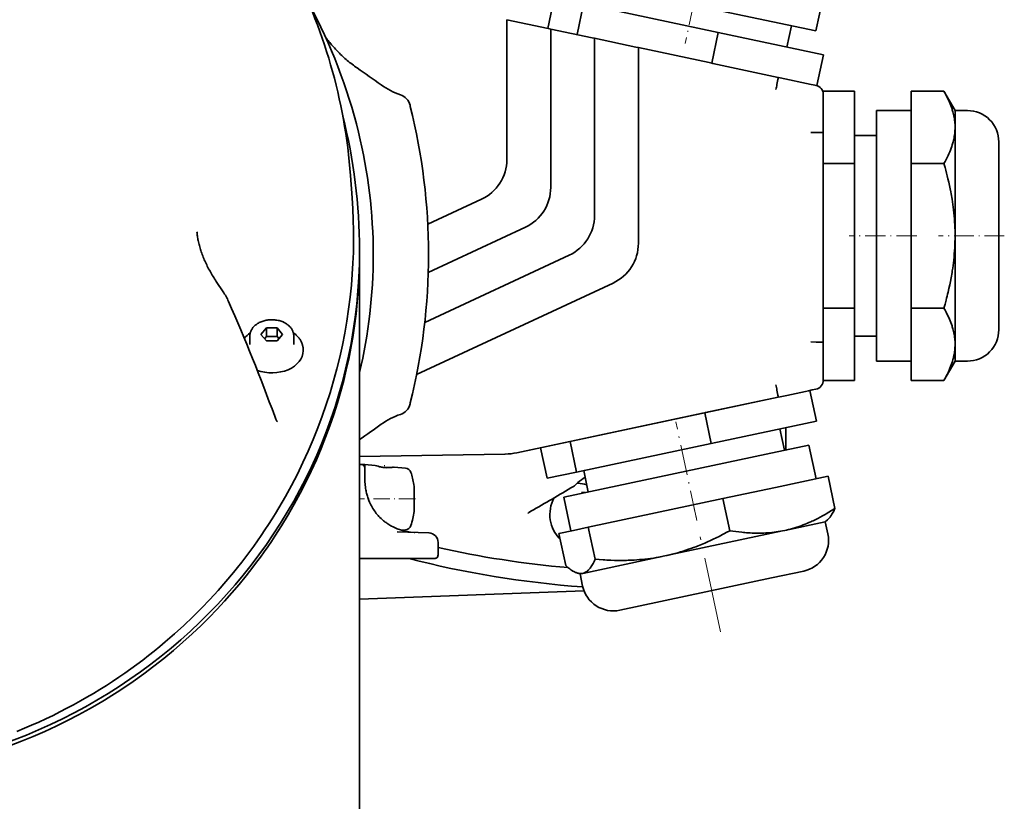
# Model space of a CAD drawing. Extents: x -672 to 7836, y -4841 to 1047.
# Tile 6 of 80: x 33 to 190, y -3675 to -3550. Entities that reach past the tile are written whole.
import ezdxf

# ---------------------------------------------------------------- set-up
doc = ezdxf.new("R2010")
doc.units = 0
doc.linetypes.add('DASHDOT', pattern=[18.5, 12, -3, 0.5, -3])

msp = doc.modelspace()

# ---------------------------------------------------------------- linework, layer by layer
at = {"color": 7, "linetype": 'DASHDOT', "lineweight": 13, "ltscale": 0.32199}
msp.add_line((141.633911, -3541.707764), (138.95607, -3554.305908), dxfattribs=at)
at = {"color": 7, "lineweight": 35}
for p, q in [((118.055809, -3546.994385), (117.016251, -3551.88501)), ((134.662674, -3546.946045), (159.8302, -3552.295654)), ((160.973709, -3546.915771), (159.8302, -3552.295654)), ((122.752396, -3547.992676), (121.712837, -3552.883301)), ((122.752396, -3547.992676), (144.236145, -3552.559082)), ((117.100479, -3551.903076), (110.5, -3550.5)), ((110.5, -3550.5), (110.500008, -3550.623535)), ((117.100479, -3551.903076), (110.5, -3550.5)), ((110.5, -3550.5), (110.500008, -3550.623535)), ((117.100479, -3551.903076), (110.5, -3550.5)), ((110.5, -3550.5), (110.500008, -3550.623535)), ((110.5, -3550.623535), (110.5, -3550.783203)), ((110.5, -3550.623535), (110.5, -3550.783203)), ((110.5, -3550.623535), (110.5, -3550.783203)), ((110.5, -3550.783203), (110.5, -3550.857666)), ((110.5, -3550.783203), (110.5, -3550.857666)), ((110.5, -3550.783203), (110.5, -3550.857666)), ((110.5, -3550.857666), (110.5, -3551.621826)), ((110.5, -3550.857666), (110.5, -3551.621826)), ((110.5, -3550.857666), (110.5, -3551.621826)), ((110.5, -3551.621826), (110.5, -3551.675781)), ((110.5, -3551.621826), (110.5, -3551.675781)), ((110.5, -3551.621826), (110.5, -3551.675781)), ((110.5, -3551.675781), (110.5, -3551.775635)), ((110.5, -3551.675781), (110.5, -3551.775635)), ((110.5, -3551.675781), (110.5, -3551.775635)), ((110.5, -3551.775635), (110.5, -3552.540283)), ((110.5, -3551.775635), (110.5, -3552.540283)), ((110.5, -3551.775635), (110.5, -3552.540283)), ((117.100479, -3551.903076), (117.5, -3551.987793)), ((117.100479, -3551.903076), (117.5, -3551.987793)), ((117.100479, -3551.903076), (117.5, -3551.987793)), ((117.500008, -3552.286865), (117.5, -3551.987793)), ((124.100479, -3553.390869), (117.5, -3551.987793)), ((117.500008, -3552.286865), (117.5, -3551.987793)), ((124.100479, -3553.390869), (117.5, -3551.987793)), ((117.500008, -3552.286865), (117.5, -3551.987793)), ((124.100479, -3553.390869), (117.5, -3551.987793)), ((155.917618, -3551.463867), (155.189926, -3554.887451)), ((110.5, -3552.540283), (110.5, -3572.820801)), ((110.5, -3552.540283), (110.5, -3572.820801)), ((110.5, -3552.540283), (110.5, -3572.820801)), ((117.499992, -3553.350342), (117.5, -3553.163574)), ((117.499992, -3553.350342), (117.5, -3553.163574)), ((117.499992, -3553.350342), (117.5, -3553.163574)), ((117.5, -3552.345703), (117.5, -3552.286865)), ((117.5, -3552.345703), (117.5, -3552.286865)), ((117.5, -3552.345703), (117.5, -3552.286865)), ((117.5, -3552.41748), (117.5, -3552.345703)), ((117.5, -3552.41748), (117.5, -3552.345703)), ((117.5, -3552.41748), (117.5, -3552.345703)), ((117.5, -3553.163574), (117.5, -3552.41748)), ((117.5, -3553.163574), (117.5, -3552.41748)), ((117.5, -3553.163574), (117.5, -3552.41748)), ((117.5, -3553.689453), (117.5, -3553.350342)), ((117.5, -3553.689453), (117.5, -3553.350342)), ((117.5, -3553.689453), (117.5, -3553.350342)), ((124.5, -3553.47583), (124.100479, -3553.390869)), ((124.5, -3553.47583), (124.100479, -3553.390869)), ((124.5, -3553.47583), (124.100479, -3553.390869)), ((124.5, -3553.47583), (124.5, -3553.774658)), ((131.100479, -3554.878662), (124.5, -3553.47583)), ((124.5, -3553.47583), (124.5, -3553.774658)), ((131.100479, -3554.878662), (124.5, -3553.47583)), ((124.5, -3553.47583), (124.5, -3553.774658)), ((131.100479, -3554.878662), (124.5, -3553.47583)), ((144.236145, -3552.559082), (143.196594, -3557.449951)), ((144.236145, -3552.559082), (161.023315, -3556.127441)), ((117.5, -3554.02832), (117.5, -3553.689453)), ((117.5, -3554.02832), (117.5, -3553.689453)), ((117.5, -3554.02832), (117.5, -3553.689453)), ((117.5, -3577.280273), (117.5, -3554.02832)), ((117.5, -3577.280273), (117.5, -3554.02832)), ((117.5, -3577.280273), (117.5, -3554.02832)), ((124.5, -3553.774658), (124.500008, -3553.833496)), ((124.5, -3553.774658), (124.500008, -3553.833496)), ((124.5, -3553.774658), (124.500008, -3553.833496)), ((124.5, -3553.833496), (124.5, -3553.905273)), ((124.5, -3553.833496), (124.5, -3553.905273)), ((124.5, -3553.833496), (124.5, -3553.905273)), ((124.5, -3553.905273), (124.5, -3554.651611)), ((124.5, -3553.905273), (124.5, -3554.651611)), ((124.5, -3553.905273), (124.5, -3554.651611)), ((124.5, -3554.651611), (124.5, -3554.838379)), ((124.5, -3554.651611), (124.5, -3554.838379)), ((124.5, -3554.651611), (124.5, -3554.838379)), ((124.5, -3554.838379), (124.5, -3555.177246)), ((124.5, -3554.838379), (124.5, -3555.177246)), ((124.5, -3554.838379), (124.5, -3555.177246)), ((124.5, -3555.177246), (124.5, -3555.516113)), ((124.5, -3555.177246), (124.5, -3555.516113)), ((124.5, -3555.177246), (124.5, -3555.516113)), ((131.5, -3554.963623), (131.100479, -3554.878662)), ((131.5, -3554.963623), (131.100479, -3554.878662)), ((131.5, -3554.963623), (131.100479, -3554.878662)), ((131.5, -3554.963623), (131.5, -3555.262695)), ((142.774963, -3557.360352), (131.5, -3554.963623)), ((131.5, -3554.963623), (131.5, -3555.262695)), ((142.774963, -3557.360352), (131.5, -3554.963623)), ((131.5, -3554.963623), (131.5, -3555.262695)), ((142.774963, -3557.360352), (131.5, -3554.963623)), ((124.5, -3555.516113), (124.5, -3581.739746)), ((124.5, -3555.516113), (124.5, -3581.739746)), ((124.5, -3555.516113), (124.5, -3581.739746)), ((131.5, -3555.262695), (131.5, -3555.321533)), ((131.5, -3555.262695), (131.5, -3555.321533)), ((131.5, -3555.262695), (131.5, -3555.321533)), ((131.5, -3555.321533), (131.5, -3555.393311)), ((131.5, -3555.321533), (131.5, -3555.393311)), ((131.5, -3555.321533), (131.5, -3555.393311)), ((131.5, -3555.393311), (131.5, -3556.139404)), ((131.5, -3555.393311), (131.5, -3556.139404)), ((131.5, -3555.393311), (131.5, -3556.139404)), ((131.5, -3556.139404), (131.5, -3556.326172)), ((131.5, -3556.139404), (131.5, -3556.326172)), ((131.5, -3556.139404), (131.5, -3556.326172)), ((131.5, -3556.326172), (131.5, -3556.665039)), ((131.5, -3556.326172), (131.5, -3556.665039)), ((131.5, -3556.326172), (131.5, -3556.665039)), ((131.5, -3556.665039), (131.5, -3557.00415)), ((131.5, -3556.665039), (131.5, -3557.00415)), ((131.5, -3556.665039), (131.5, -3557.00415)), ((161.023315, -3556.127441), (159.983749, -3561.018066)), ((131.5, -3557.00415), (131.5, -3586.199219)), ((131.5, -3557.00415), (131.5, -3586.199219)), ((131.5, -3557.00415), (131.5, -3586.199219)), ((142.774963, -3557.360352), (143.196594, -3557.449951)), ((143.196594, -3557.449951), (143.359833, -3557.484619)), ((153.80954, -3559.705811), (143.359833, -3557.484619)), ((153.80954, -3559.705811), (143.359833, -3557.484619)), ((153.80954, -3559.705811), (143.359833, -3557.484619)), ((154.089508, -3559.765137), (153.80954, -3559.705811)), ((154.089508, -3559.765137), (153.80954, -3559.705811)), ((154.089508, -3559.765137), (153.80954, -3559.705811)), ((154.090805, -3559.765625), (159.076965, -3560.825439)), ((154.090805, -3559.765625), (159.076797, -3560.825195)), ((154.090805, -3559.765625), (159.076797, -3560.825195)), ((153.757675, -3560.05249), (153.604889, -3560.837646)), ((153.757675, -3560.05249), (153.604889, -3560.837646)), ((153.757675, -3560.05249), (153.604889, -3560.837646)), ((153.757736, -3560.05249), (153.760391, -3560.037354)), ((153.757736, -3560.05249), (153.760391, -3560.037354)), ((153.757736, -3560.05249), (153.760391, -3560.037354)), ((159.076981, -3560.825439), (159.983749, -3561.018066)), ((161, -3561.906006), (161, -3562.451172)), ((166, -3561.906006), (161, -3561.906006)), ((161, -3563.101563), (161, -3562.451172)), ((161, -3563.108643), (161, -3562.451172)), ((161, -3563.101563), (161, -3562.451172)), ((166, -3561.906006), (166, -3573.452881)), ((175, -3561.906006), (175, -3567.679443)), ((180.234406, -3561.906006), (175, -3561.906006)), ((182.020721, -3565), (180.235031, -3561.906982)), ((95.05407, -3564.1521), (95.101547, -3564.342041)), ((161, -3563.545166), (161, -3563.101563)), ((161, -3563.545166), (161, -3563.101563)), ((161, -3563.555176), (161, -3563.109863)), ((161, -3564.533691), (161, -3563.544922)), ((161, -3564.533691), (161, -3563.544922)), ((161, -3564.5625), (161, -3563.554932)), ((161, -3565.232666), (161, -3564.533936)), ((161, -3565.232666), (161, -3564.533936)), ((161, -3565.238525), (161, -3564.5625)), ((161, -3568.23877), (161, -3565.231934)), ((161, -3568.23877), (161, -3565.231934)), ((161, -3568.23877), (161, -3565.237793)), ((169.5, -3565), (169.5, -3602.551758)), ((175, -3565), (169.5, -3565)), ((182.020721, -3565), (182.020721, -3567.679443)), ((184, -3565), (182.020721, -3565)), ((175, -3567.679443), (175, -3573.452881)), ((182.020721, -3567.679443), (182.020721, -3585)), ((159.844727, -3568.502686), (159.009369, -3568.52832)), ((159.844727, -3568.502686), (159.009369, -3568.52832)), ((159.844727, -3568.502686), (159.009369, -3568.52832)), ((160.655869, -3568.502686), (159.844711, -3568.502686)), ((160.655869, -3568.502686), (159.844711, -3568.502686)), ((160.655869, -3568.502686), (159.844711, -3568.502686)), ((160.655869, -3568.502686), (160.681427, -3568.503174)), ((160.655869, -3568.502686), (160.681427, -3568.503174)), ((160.655869, -3568.502686), (160.681427, -3568.503174)), ((161, -3568.509521), (161, -3568.23877)), ((161, -3568.509521), (161, -3568.23877)), ((161, -3568.509521), (161, -3568.23877)), ((161, -3601.959473), (161, -3568.509521)), ((161, -3601.959473), (161, -3568.509521)), ((161, -3601.959473), (161, -3568.509521)), ((169.5, -3569), (166, -3569)), ((189, -3570), (189, -3598.163818)), ((166, -3573.452881), (161, -3573.452881)), ((166, -3573.452881), (166, -3596.547119)), ((175, -3573.452881), (175, -3585)), ((180.234406, -3573.452881), (175, -3573.452881)), ((85.554802, -3575.36499), (85.820396, -3578.943604)), ((106.458328, -3579.165039), (97.880592, -3583.164795)), ((106.458328, -3579.165039), (97.880592, -3583.164795)), ((106.458328, -3579.165039), (97.880592, -3583.164795)), ((97.958435, -3590.852295), (113.458328, -3583.624512)), ((97.958435, -3590.852295), (113.458328, -3583.624512)), ((97.958435, -3590.852295), (113.458328, -3583.624512)), ((175, -3585), (175, -3596.547119)), ((182.020721, -3585), (182.020721, -3602.320557)), ((87, -3587.307617), (87, -3587.292969)), ((87, -3588.014648), (87, -3587.307617)), ((87, -3644.239502), (87, -3588.007813)), ((120.458328, -3588.083984), (97.398956, -3598.83667)), ((120.458328, -3588.083984), (97.398956, -3598.83667)), ((120.458328, -3588.083984), (97.398956, -3598.83667)), ((64.129669, -3592.270996), (65.232582, -3593.920166)), ((127.458328, -3592.543457), (96.108276, -3607.162109)), ((127.458328, -3592.543457), (96.108276, -3607.162109)), ((127.458328, -3592.543457), (96.108276, -3607.162109)), ((166, -3596.547119), (161, -3596.547119)), ((166, -3596.547119), (166, -3608.093994)), ((180.234406, -3596.547119), (175, -3596.547119)), ((175, -3596.547119), (175, -3602.320557)), ((189, -3598.163818), (189, -3600)), ((72.133972, -3599.669189), (71.267952, -3600.72998)), ((71.267952, -3600.72998), (72.133972, -3601.790527)), ((73.866028, -3599.669189), (72.133972, -3599.669189)), ((72.133972, -3601.083496), (72.133972, -3599.669189)), ((74.732048, -3600.72998), (73.866028, -3599.669189)), ((73.866028, -3601.083496), (73.866028, -3599.669189)), ((73.866028, -3601.790527), (74.732048, -3600.72998)), ((69.5, -3600.977539), (69.5, -3602.363037)), ((72.133972, -3601.083496), (71.845299, -3601.437012)), ((73.866028, -3601.083496), (72.133972, -3601.083496)), ((72.133972, -3601.790527), (73.866028, -3601.790527)), ((74.154701, -3601.437012), (73.866028, -3601.083496)), ((76.5, -3600.977295), (76.5, -3602.362793)), ((159.844696, -3601.96582), (159.009369, -3601.940674)), ((159.844696, -3601.96582), (159.009369, -3601.940674)), ((159.844696, -3601.96582), (159.009369, -3601.940674)), ((160.655884, -3601.96582), (159.844696, -3601.96582)), ((160.655884, -3601.96582), (159.844696, -3601.96582)), ((160.655884, -3601.96582), (159.844696, -3601.96582)), ((160.655869, -3601.96582), (160.676102, -3601.965576)), ((160.655869, -3601.96582), (160.676102, -3601.965576)), ((160.655869, -3601.96582), (160.676102, -3601.965576)), ((161, -3602.229736), (161, -3601.959473)), ((161, -3602.229736), (161, -3601.959473)), ((161, -3602.229736), (161, -3601.959473)), ((161, -3602.229736), (161, -3608.019775)), ((161, -3602.229736), (161, -3608.019775)), ((161, -3602.229736), (161, -3608.019775)), ((169.5, -3601), (166, -3601)), ((175, -3602.320557), (175, -3608.093994)), ((182.020721, -3602.320557), (182.017517, -3602.556641)), ((182.020721, -3602.320557), (182.020721, -3602.551758)), ((78, -3603.127686), (78, -3603.345947)), ((169.5, -3602.551758), (169.5, -3605)), ((182.020721, -3602.551758), (182.020721, -3605)), ((175, -3605), (169.5, -3605)), ((182.020721, -3605), (180.235031, -3608.093018)), ((184, -3605), (182.020721, -3605)), ((161, -3608.018311), (161, -3608.093994)), ((166, -3608.093994), (161, -3608.093994)), ((180.234406, -3608.093994), (175, -3608.093994)), ((153.757675, -3610.416016), (153.604858, -3609.631104)), ((153.757675, -3610.416016), (153.604858, -3609.631104)), ((153.757675, -3610.416016), (153.604858, -3609.631104)), ((155.186584, -3610.470215), (157.389175, -3610.001953)), ((155.186584, -3610.470215), (157.389175, -3610.001953)), ((155.186584, -3610.470215), (157.389175, -3610.001953)), ((157.388596, -3610.002197), (158.138718, -3609.842773)), ((157.388596, -3610.002197), (158.138718, -3609.842773)), ((157.388596, -3610.002197), (158.138718, -3609.842773)), ((158.13913, -3609.842529), (158.64299, -3609.735596)), ((158.13913, -3609.842529), (158.64299, -3609.735596)), ((158.13913, -3609.842529), (158.64299, -3609.735596)), ((158.642868, -3609.735596), (159.220871, -3609.612549)), ((158.642868, -3609.735596), (159.220871, -3609.612549)), ((158.642868, -3609.735596), (159.220871, -3609.612549)), ((159.898392, -3614.580322), (158.858841, -3609.689697)), ((159.220947, -3609.612549), (159.811874, -3609.487061)), ((159.220947, -3609.612549), (159.811874, -3609.487061)), ((159.220947, -3609.612549), (159.811874, -3609.487061)), ((95.05407, -3611.8479), (95.101547, -3611.657959)), ((112.117912, -3619.624756), (153.809113, -3610.762939)), ((112.117912, -3619.624756), (153.809113, -3610.762939)), ((142.213181, -3613.227783), (153.809113, -3610.762939)), ((153.757675, -3610.41626), (153.760834, -3610.433838)), ((153.757675, -3610.41626), (153.760834, -3610.433838)), ((153.757675, -3610.41626), (153.760834, -3610.433838)), ((153.809113, -3610.762939), (154.0896, -3610.703369)), ((153.809113, -3610.762939), (154.0896, -3610.703369)), ((153.809113, -3610.762939), (154.0896, -3610.703369)), ((154.0896, -3610.703369), (155.186371, -3610.470215)), ((154.0896, -3610.703369), (155.186371, -3610.470215)), ((154.0896, -3610.703369), (155.186371, -3610.470215)), ((112.117912, -3619.624756), (141.706207, -3613.335449)), ((142.071686, -3613.257813), (141.706207, -3613.335449)), ((142.213181, -3613.227783), (142.071686, -3613.257813)), ((143.111237, -3618.148682), (142.071686, -3613.257813)), ((159.898392, -3614.580322), (143.111237, -3618.148682)), ((154.792694, -3619.243896), (154.065018, -3615.820313)), ((155, -3617.798828), (155, -3615.621582)), ((155, -3617.798828), (155, -3615.621582)), ((155, -3617.798828), (155, -3615.621582)), ((121.627487, -3622.715088), (120.587929, -3617.824463)), ((155, -3617.798828), (155, -3619.199707)), ((155, -3617.798828), (155, -3619.199707)), ((155, -3617.798828), (155, -3619.199707)), ((112.108421, -3619.626709), (112.117912, -3619.624756)), ((112.108421, -3619.626709), (112.117912, -3619.624756)), ((112.108421, -3619.626709), (112.117912, -3619.624756)), ((116.930901, -3623.713379), (115.891342, -3618.822754)), ((143.111237, -3618.148682), (121.627487, -3622.715088)), ((158.705292, -3618.412109), (151.885818, -3619.861572)), ((159.848801, -3623.791992), (158.705292, -3618.412109)), ((86.999847, -3620.246826), (110.204147, -3619.841797)), ((86.999847, -3620.246826), (110.204147, -3619.841797)), ((86.999847, -3620.246826), (110.204147, -3619.841797)), ((110.204147, -3619.841797), (110.21331, -3619.841797)), ((110.204147, -3619.841797), (110.21331, -3619.841797)), ((110.204147, -3619.841797), (110.21331, -3619.841797)), ((151.885818, -3619.861572), (119.579384, -3626.728516)), ((86.999657, -3621.5), (87.349998, -3621.5)), ((86.999657, -3621.5), (87.349998, -3621.5)), ((87.349998, -3621.5), (87.849998, -3621.5)), ((87.349998, -3621.5), (87.849998, -3621.5)), ((87.349998, -3621.5), (87.849998, -3621.5)), ((87.849998, -3622), (87.849998, -3621.5)), ((89.5, -3621.644287), (87.849998, -3621.5)), ((87.849998, -3622), (87.849998, -3621.5)), ((89.5, -3621.644287), (87.849998, -3621.5)), ((87.849998, -3622), (87.849998, -3621.5)), ((89.5, -3621.644287), (87.849998, -3621.5)), ((87.849998, -3623.968506), (87.849998, -3622)), ((87.849998, -3623.968506), (87.849998, -3622)), ((87.849998, -3623.969727), (87.849998, -3622)), ((91, -3621.995605), (91.063492, -3622.000977)), ((91, -3621.995605), (91.063492, -3622.000977)), ((91, -3621.995605), (91.063492, -3622.000977)), ((91.049431, -3622), (91.859131, -3622)), ((91.049431, -3622), (91.859131, -3622)), ((91.049431, -3622), (91.859131, -3622)), ((94.326614, -3622.06665), (92.5, -3621.906738)), ((94.326614, -3622.06665), (92.5, -3621.906738)), ((94.326614, -3622.06665), (92.5, -3621.906738)), ((121.627487, -3622.715088), (116.930901, -3623.713379)), ((123.491982, -3625.896973), (122.76429, -3622.473389)), ((161.769608, -3623.383789), (153.376022, -3625.167725)), ((162.857895, -3628.503662), (161.769608, -3623.383789)), ((95.706406, -3625), (95.656647, -3624.681152)), ((95.706406, -3625), (95.656647, -3624.681152)), ((95.706406, -3625), (95.656647, -3624.681152)), ((95.706406, -3625), (95.706406, -3627)), ((95.706406, -3625), (95.706406, -3627)), ((95.706406, -3625), (95.706406, -3627)), ((95.706406, -3625), (95.706406, -3627)), ((95.706406, -3625), (95.706406, -3627)), ((95.706406, -3625), (95.706406, -3627)), ((121.849648, -3624.397461), (121.418037, -3624.781982)), ((121.849648, -3624.397461), (121.418037, -3624.781982)), ((121.849648, -3624.397461), (121.418037, -3624.781982)), ((121.855843, -3624.5), (121.734566, -3624.5)), ((121.855843, -3624.5), (121.734566, -3624.5)), ((121.855843, -3624.5), (121.734566, -3624.5)), ((153.376022, -3625.167725), (144.982437, -3626.951904)), ((95.706406, -3627), (95.706406, -3629)), ((95.706406, -3627), (95.706406, -3629)), ((95.706406, -3627), (95.706406, -3629)), ((95.706406, -3627), (95.706406, -3629)), ((95.706406, -3627), (95.706406, -3629)), ((95.706406, -3627), (95.706406, -3629)), ((120.7229, -3632.108398), (119.579384, -3626.728516)), ((123.009468, -3626), (122.396652, -3626)), ((123.009468, -3626), (122.396652, -3626)), ((123.009468, -3626), (122.396652, -3626)), ((144.982437, -3626.951904), (134.24057, -3629.235107)), ((146.07074, -3632.072021), (144.982437, -3626.951904)), ((134.24057, -3629.235107), (123.498695, -3631.518311)), ((161.308502, -3630.65918), (161.69194, -3630.313965)), ((94.326614, -3631.93335), (93.666275, -3631.991211)), ((94.326614, -3631.93335), (93.666275, -3631.991211)), ((94.326614, -3631.93335), (93.666275, -3631.991211)), ((121.150398, -3632.017578), (118.802101, -3632.516602)), ((123.498695, -3631.518311), (121.150398, -3632.017578)), ((124.58699, -3636.638428), (123.498695, -3631.518311)), ((154.489014, -3632.108887), (135.700272, -3636.102539)), ((154.835709, -3632.035156), (154.489014, -3632.108887)), ((154.835709, -3632.035156), (154.491898, -3632.10498)), ((161.308502, -3630.65918), (154.835709, -3632.035156)), ((161.720016, -3632.595215), (161.308502, -3630.65918)), ((98.051888, -3632.437256), (92.975975, -3632.26001)), ((98.051888, -3632.437256), (92.975975, -3632.26001)), ((98.051888, -3632.437256), (92.975975, -3632.26001)), ((95.70134, -3632.353516), (95.811668, -3632.358887)), ((95.70134, -3632.353516), (95.811668, -3632.358887)), ((95.70134, -3632.353516), (95.811668, -3632.358887)), ((98.084946, -3632.438477), (98.051888, -3632.437256)), ((98.084946, -3632.438477), (98.051888, -3632.437256)), ((98.084946, -3632.438477), (98.051888, -3632.437256)), ((119.890396, -3637.636719), (118.802101, -3632.516602)), ((99.5326, -3636), (99.5326, -3633.9375)), ((99.5326, -3636), (99.5326, -3633.9375)), ((99.5326, -3636), (99.5326, -3633.9375)), ((89.523315, -3636.5), (86.999992, -3636.5)), ((89.523315, -3636.5), (87, -3636.5)), ((89.523315, -3636.5), (87, -3636.5)), ((98.994232, -3636.5), (89.523315, -3636.5)), ((98.994232, -3636.5), (89.523315, -3636.5)), ((98.994232, -3636.5), (89.523315, -3636.5)), ((99.0326, -3636.5), (98.994232, -3636.5)), ((99.0326, -3636.5), (98.994232, -3636.5)), ((99.0326, -3636.5), (98.994232, -3636.5)), ((99.479698, -3635.990479), (99.482689, -3636)), ((99.479698, -3635.990479), (99.482689, -3636)), ((99.479698, -3635.990479), (99.482689, -3636)), ((135.700272, -3636.102539), (122.610092, -3638.884766)), ((122.182594, -3638.97583), (121.691864, -3638.816406)), ((122.610092, -3638.884766), (122.182594, -3638.97583)), ((122.594109, -3640.911865), (122.182594, -3638.97583)), ((152.754227, -3639.612793), (128.524399, -3644.762939)), ((157.868835, -3638.525635), (152.754227, -3639.612793)), ((87, -3643.016357), (122.829247, -3641.695801)), ((87, -3643.016357), (122.829247, -3641.695801)), ((87, -3643.016357), (122.829247, -3641.695801)), ((87, -3722), (87, -3644.236572))]:
    msp.add_line(p, q, dxfattribs=at)
at = {"color": 7, "linetype": 'DASHDOT', "lineweight": 13, "ltscale": 0.270015}
msp.add_line((175.900055, -3585), (165.099457, -3585), dxfattribs=at)
at = {"color": 7, "linetype": 'DASHDOT', "lineweight": 13, "ltscale": 0.262983}
msp.add_line((189.876617, -3585), (179.357285, -3585), dxfattribs=at)
at = {"color": 7, "linetype": 'DASHDOT', "lineweight": 13, "ltscale": 0.403015}
msp.add_line((140.818161, -3630.45459), (137.466522, -3614.686279), dxfattribs=at)
at = {"color": 7, "linetype": 'DASHDOT', "lineweight": 13, "ltscale": 0.011316}
msp.add_line((91, -3621.601563), (91, -3622.054199), dxfattribs=at)
at = {"color": 7, "linetype": 'DASHDOT', "lineweight": 13, "ltscale": 0.220275}
msp.add_line((95.926743, -3627), (87.115753, -3627), dxfattribs=at)
at = {"color": 7, "linetype": 'DASHDOT', "lineweight": 13}
msp.add_line((144.592346, -3648.210693), (140.412201, -3628.544678), dxfattribs=at)
at = {"color": 7, "lineweight": 35}
for points in [[(81.590485, -3553.3125), (81.719032, -3553.483887), (81.849297, -3553.654053), (81.982521, -3553.824463), (82.117439, -3553.993652), (82.255318, -3554.163086), (82.394875, -3554.331055), (82.539841, -3554.501953), (82.686523, -3554.671387), (82.840439, -3554.845703), (82.996162, -3555.018311), (83.15464, -3555.19043), (83.314911, -3555.36084), (83.47908, -3555.531738), (83.64505, -3555.700928), (83.811523, -3555.866943), (83.979744, -3556.031494), (84.150856, -3556.195068), (84.323715, -3556.356934), (84.50029, -3556.518799), (84.678619, -3556.678711), (84.860756, -3556.838379), (85.04467, -3556.99585), (85.232513, -3557.153076), (85.422157, -3557.30835), (85.61586, -3557.463135), (85.811394, -3557.615479), (86.011185, -3557.767334), (86.21283, -3557.916504), (86.419006, -3558.065186), (86.62709, -3558.211426)], [(153.760391, -3560.037354), (153.7901, -3559.869629), (153.800415, -3559.80542), (153.809631, -3559.73584), (153.810867, -3559.709473), (153.81044, -3559.707031), (153.81012, -3559.706299), (153.809753, -3559.705811), (153.80954, -3559.705811)], [(153.760391, -3560.037354), (153.7901, -3559.869629), (153.800415, -3559.80542), (153.809631, -3559.73584), (153.810867, -3559.709473), (153.81044, -3559.707031), (153.81012, -3559.706299), (153.809753, -3559.705811), (153.80954, -3559.705811)], [(153.760391, -3560.037354), (153.7901, -3559.869629), (153.800415, -3559.80542), (153.809631, -3559.73584), (153.810867, -3559.709473), (153.81044, -3559.707031), (153.81012, -3559.706299), (153.809753, -3559.705811), (153.80954, -3559.705811)], [(180.234406, -3561.906006), (180.418625, -3562.232178), (180.594406, -3562.557861), (180.679016, -3562.720703), (180.761368, -3562.883545), (180.888351, -3563.143555), (181.009308, -3563.40332), (181.124054, -3563.662842), (181.232468, -3563.921875), (181.334366, -3564.180664), (181.439957, -3564.468262), (181.537155, -3564.755371), (181.582565, -3564.898682), (181.625809, -3565.041748), (181.680069, -3565.232666), (181.730438, -3565.423096), (181.776871, -3565.613525), (181.829315, -3565.851074), (181.875504, -3566.088623), (181.91539, -3566.325684), (181.948929, -3566.562744), (181.976089, -3566.799316), (181.996841, -3567.035889), (182.010101, -3567.250488), (182.018066, -3567.465088), (182.020721, -3567.679443)], [(182.020721, -3567.679443), (182.017365, -3567.920898), (182.007278, -3568.162109), (181.990494, -3568.403564), (181.96701, -3568.645264), (181.936859, -3568.886963), (181.90007, -3569.128906), (181.856689, -3569.371094), (181.806747, -3569.613525), (181.763428, -3569.802246), (181.716202, -3569.991211), (181.665115, -3570.18042), (181.624283, -3570.322266), (181.581314, -3570.464355), (181.489029, -3570.749023), (181.388382, -3571.033936), (181.279572, -3571.319336), (181.16275, -3571.605469), (181.038116, -3571.891846), (180.905869, -3572.178711), (180.750793, -3572.496826), (180.58696, -3572.815186), (180.414719, -3573.134033), (180.234406, -3573.452881)], [(180.234406, -3573.452881), (180.327545, -3573.779053), (180.418625, -3574.105225), (180.536774, -3574.539795), (180.651062, -3574.973877), (180.761368, -3575.407959), (180.888351, -3575.927979), (181.009308, -3576.447754), (181.124054, -3576.966553), (181.232468, -3577.484863), (181.334366, -3578.002441), (181.388535, -3578.291992), (181.440613, -3578.581055), (181.489929, -3578.866455), (181.537155, -3579.151611), (181.604462, -3579.581543), (181.66687, -3580.010986), (181.724365, -3580.439697), (181.776871, -3580.86792), (181.829315, -3581.343262), (181.875504, -3581.818115), (181.91539, -3582.29248), (181.948929, -3582.766357), (181.976089, -3583.239746), (181.996841, -3583.712891), (182.010101, -3584.14209), (182.018066, -3584.571045), (182.020721, -3585)], [(85.820396, -3578.943604), (85.931313, -3580.683594), (86.006203, -3582.425293), (86.045021, -3584.166992), (86.047821, -3585.90918), (86.014587, -3587.651367), (85.945335, -3589.392578), (85.839958, -3591.133789), (85.69857, -3592.872314), (85.499977, -3594.794434), (85.257011, -3596.714111), (84.969543, -3598.630859), (84.637405, -3600.544189), (84.260414, -3602.453613), (83.838371, -3604.358643), (83.371056, -3606.258545), (82.858223, -3608.152832), (82.299614, -3610.040771), (81.694946, -3611.921875), (81.043922, -3613.79541), (80.346214, -3615.660645), (79.601524, -3617.516846), (78.809471, -3619.363281), (77.969711, -3621.199463), (77.081848, -3623.02417), (76.145554, -3624.836426), (75.160385, -3626.635742), (74.125923, -3628.421143), (73.589233, -3629.30957), (73.041748, -3630.19165), (72.480003, -3631.072266), (71.907501, -3631.945801), (71.320442, -3632.818115), (70.722664, -3633.682861), (70.110062, -3634.546387), (69.486786, -3635.4021), (68.848404, -3636.255859), (68.199409, -3637.101563), (67.550583, -3637.926025), (66.89167, -3638.742188), (65.669754, -3640.203369), (64.415565, -3641.636963), (63.111645, -3643.061768), (61.775925, -3644.456787), (60.38895, -3645.84082), (58.970684, -3647.192871), (57.499592, -3648.531982), (55.99789, -3649.83667), (55.118427, -3650.572998), (54.229221, -3651.297607), (53.322048, -3652.016602), (52.405273, -3652.723633), (51.470352, -3653.424316), (50.526001, -3654.112549), (49.563156, -3654.794189), (48.591061, -3655.462646), (47.600399, -3656.124023), (46.600689, -3656.771729), (45.582134, -3657.411377), (44.554756, -3658.037109), (43.508591, -3658.654297), (42.453846, -3659.256592), (41.380314, -3659.849609), (40.29847, -3660.42749), (39.197979, -3660.995117), (38.08947, -3661.547119), (36.962574, -3662.088135), (35.82798, -3662.612793), (34.675385, -3663.125732), (33.515438, -3663.621582), (32.337986, -3664.104736)], [(64.129669, -3592.270996), (63.998863, -3592.073975), (63.870041, -3591.875488), (63.743546, -3591.676514), (63.619095, -3591.476074), (63.497128, -3591.275146), (63.37727, -3591.072754), (63.260056, -3590.870117), (63.145012, -3590.66626), (63.032784, -3590.462402), (62.922787, -3590.25708), (62.815765, -3590.052002), (62.711048, -3589.845703), (62.609459, -3589.639893), (62.510242, -3589.432861), (62.41431, -3589.226563), (62.320816, -3589.019287), (62.230629, -3588.812744), (62.142963, -3588.60498), (62.058857, -3588.398682), (61.977341, -3588.191162), (61.899509, -3587.985596), (61.824333, -3587.779053), (61.752941, -3587.574463), (61.684277, -3587.369141), (61.619476, -3587.166016), (61.557472, -3586.962158), (61.499393, -3586.76123), (61.44418, -3586.559326), (61.392937, -3586.36084), (61.34462, -3586.161621), (61.300289, -3585.966064), (61.258942, -3585.769775), (61.223454, -3585.587646), (61.190689, -3585.405273), (61.16143, -3585.226807), (61.134933, -3585.047852), (61.111874, -3584.873535), (61.091602, -3584.698486), (61.074673, -3584.528564), (61.060555, -3584.358154)], [(182.020721, -3585), (182.017365, -3585.482666), (182.007278, -3585.965332), (181.990494, -3586.448242), (181.96701, -3586.931396), (181.936859, -3587.414795), (181.90007, -3587.898682), (181.856689, -3588.383057), (181.806747, -3588.868164), (181.757736, -3589.292725), (181.703796, -3589.718018), (181.644974, -3590.143555), (181.581314, -3590.569824), (181.536591, -3590.852051), (181.489777, -3591.134277), (181.44014, -3591.421631), (181.388382, -3591.708984), (181.279572, -3592.279785), (181.16275, -3592.851807), (181.038116, -3593.424561), (180.905869, -3593.998291), (180.829544, -3594.315918), (180.750992, -3594.633545), (180.670059, -3594.952393), (180.58696, -3595.27124), (180.414719, -3595.908936), (180.234406, -3596.547119)], [(31.172878, -3666.422607), (33.072311, -3665.693848), (34.94725, -3664.925049), (36.796631, -3664.116943), (38.619434, -3663.270264), (40.414707, -3662.386475), (42.181587, -3661.466553), (43.919285, -3660.510986), (45.12188, -3659.819336), (46.309494, -3659.111084), (47.481892, -3658.386719), (48.35107, -3657.833008), (49.211479, -3657.270264), (50.905655, -3656.119385), (52.563808, -3654.935303), (54.185394, -3653.71875), (55.769928, -3652.471191), (57.31699, -3651.193604), (58.826202, -3649.887207), (60.297256, -3648.552979), (61.729877, -3647.191895), (63.00499, -3645.926025), (64.247681, -3644.63916), (65.457817, -3643.33252), (66.635277, -3642.006348), (67.779953, -3640.661621), (68.891747, -3639.299072), (69.970573, -3637.919434), (70.584641, -3637.106934), (71.187454, -3636.288818), (71.778999, -3635.465576), (72.359268, -3634.636963), (72.928253, -3633.803223), (73.485947, -3632.9646), (74.567421, -3631.272949), (75.603653, -3629.562988), (76.594612, -3627.835693), (77.540291, -3626.092041), (78.440681, -3624.333008), (79.295799, -3622.559326), (80.105652, -3620.771973), (80.870285, -3618.971924), (81.589722, -3617.159912), (82.264015, -3615.336914), (82.893219, -3613.503418), (83.477379, -3611.660645), (84.016548, -3609.809082), (84.471504, -3608.104248), (84.888748, -3606.393066), (85.268318, -3604.67627), (85.610214, -3602.954346), (85.914459, -3601.228027), (86.2024, -3599.348389), (86.446014, -3597.464355), (86.645332, -3595.577148), (86.800377, -3593.687012), (86.911163, -3591.795166), (86.977699, -3589.901855), (87, -3588.007813)], [(180.234406, -3596.547119), (180.418625, -3596.873047), (180.594406, -3597.198975), (180.679016, -3597.361816), (180.761368, -3597.524414), (180.888351, -3597.784424), (181.009308, -3598.044434), (181.124054, -3598.303711), (181.232468, -3598.562988), (181.334366, -3598.821777), (181.439957, -3599.109375), (181.537155, -3599.39624), (181.582565, -3599.539551), (181.625809, -3599.682861), (181.680069, -3599.873535), (181.730438, -3600.064209), (181.776871, -3600.254639), (181.829315, -3600.492188), (181.875504, -3600.729492), (181.91539, -3600.966797), (181.948929, -3601.203613), (181.976089, -3601.44043), (181.996841, -3601.677002), (182.010101, -3601.891602), (182.018066, -3602.105957), (182.020721, -3602.320557)], [(74.636307, -3598.696045), (74.479515, -3598.63916), (74.319206, -3598.588135), (74.155823, -3598.542969), (73.989731, -3598.50415), (73.821327, -3598.471191), (73.650993, -3598.44458), (73.479149, -3598.424072), (73.306175, -3598.409668), (73.132492, -3598.401855), (72.958496, -3598.400146), (72.784599, -3598.404785), (72.611206, -3598.415771), (72.438721, -3598.432861), (72.26754, -3598.456543), (72.098076, -3598.486084), (71.93074, -3598.521973), (71.765869, -3598.563721), (71.603928, -3598.611816), (71.446793, -3598.665039), (71.296265, -3598.7229), (71.140678, -3598.790039), (70.992584, -3598.862061), (70.850708, -3598.938721), (70.713989, -3599.020752), (70.621422, -3599.081299), (70.53167, -3599.144531), (70.444847, -3599.210205), (70.361076, -3599.27832), (70.25251, -3599.374512), (70.150093, -3599.474854), (70.085365, -3599.543945), (69.996681, -3599.647461), (69.914459, -3599.754395), (69.845741, -3599.854248), (69.794716, -3599.936279), (69.747452, -3600.019775), (69.704063, -3600.10498), (69.664635, -3600.191162), (69.629219, -3600.279053), (69.597939, -3600.36792), (69.570885, -3600.457764), (69.548111, -3600.548584), (69.524841, -3600.668701), (69.51329, -3600.751465), (69.50531, -3600.834473), (69.500923, -3600.917725), (69.5, -3600.977539)], [(76.5, -3600.977295), (76.498413, -3600.89917), (76.493675, -3600.821289), (76.485786, -3600.743652), (76.47477, -3600.66626), (76.460106, -3600.58667), (76.444054, -3600.515137), (76.425346, -3600.444336), (76.404015, -3600.374023), (76.380096, -3600.304199), (76.357094, -3600.243652), (76.306458, -3600.126953), (76.249901, -3600.014893), (76.187927, -3599.907471), (76.121117, -3599.804932), (76.04248, -3599.697021), (75.965965, -3599.602539), (75.900223, -3599.528076), (75.831253, -3599.455811), (75.759148, -3599.385254), (75.680855, -3599.314209), (75.58107, -3599.230713), (75.460976, -3599.13916), (75.355408, -3599.065674), (75.221466, -3598.980957), (75.082222, -3598.901367), (74.954079, -3598.835205), (74.872032, -3598.795898), (74.788612, -3598.758545), (74.636307, -3598.696045)], [(78, -3603.127686), (77.997795, -3603.019775), (77.991203, -3602.911865), (77.980232, -3602.804443), (77.96489, -3602.697266), (77.94529, -3602.59082), (77.922829, -3602.490723), (77.896576, -3602.391357), (77.866562, -3602.292725), (77.832649, -3602.194336), (77.801003, -3602.111572), (77.75164, -3601.995361), (77.69368, -3601.874023), (77.629997, -3601.754639), (77.563072, -3601.641113), (77.519196, -3601.572021), (77.428337, -3601.439697), (77.362892, -3601.352051), (77.293716, -3601.265381), (77.201591, -3601.157715), (77.105736, -3601.054199), (77.00518, -3600.953125), (76.901611, -3600.856201), (76.807808, -3600.773926), (76.674561, -3600.665283), (76.535599, -3600.560791), (76.438202, -3600.492188)], [(182.017517, -3602.556641), (182.00824, -3602.785889), (181.992905, -3603.015137), (181.971527, -3603.244629), (181.944122, -3603.474365), (181.910736, -3603.704102), (181.871384, -3603.934082), (181.835617, -3604.118164), (181.796097, -3604.30249), (181.752823, -3604.487061), (181.717926, -3604.625488), (181.680939, -3604.76416), (181.600815, -3605.041748), (181.512527, -3605.319824), (181.417252, -3605.595459), (181.314255, -3605.871582), (181.20372, -3606.148193), (181.085815, -3606.425293), (180.960724, -3606.702637), (180.85112, -3606.934082), (180.736786, -3607.165527), (180.617798, -3607.397461), (180.52626, -3607.570313), (180.432266, -3607.743164), (180.334534, -3607.918457), (180.234406, -3608.093994)], [(153.760834, -3610.433838), (153.792938, -3610.617676), (153.808258, -3610.723633), (153.810455, -3610.749268), (153.81012, -3610.76123), (153.809738, -3610.762451), (153.809509, -3610.762695), (153.809113, -3610.762939)], [(153.760834, -3610.433838), (153.792938, -3610.617676), (153.808258, -3610.723633), (153.810455, -3610.749268), (153.81012, -3610.76123), (153.809738, -3610.762451), (153.809509, -3610.762695), (153.809113, -3610.762939)], [(153.760834, -3610.433838), (153.792938, -3610.617676), (153.808258, -3610.723633), (153.810455, -3610.749268), (153.81012, -3610.76123), (153.809738, -3610.762451), (153.809509, -3610.762695), (153.809113, -3610.762939)], [(73.928604, -3614.717529), (73.870277, -3614.642578), (73.819473, -3614.566162), (73.755493, -3614.458252), (73.706367, -3614.366943), (73.64727, -3614.247803), (73.584938, -3614.110596), (73.521912, -3613.959229), (73.459167, -3613.794922)], [(91, -3621.995605), (90.865936, -3621.981445), (90.776398, -3621.970215), (90.632027, -3621.948486), (90.488113, -3621.922852), (90.320953, -3621.888184), (90.172981, -3621.853271), (90.05497, -3621.822266), (89.955788, -3621.794434), (89.781723, -3621.741211), (89.695511, -3621.713135), (89.5, -3621.644287)], [(91, -3621.995605), (90.865936, -3621.981445), (90.776398, -3621.970215), (90.632027, -3621.948486), (90.488113, -3621.922852), (90.320953, -3621.888184), (90.172981, -3621.853271), (90.05497, -3621.822266), (89.955788, -3621.794434), (89.781723, -3621.741211), (89.695511, -3621.713135), (89.5, -3621.644287)], [(91, -3621.995605), (90.865936, -3621.981445), (90.776398, -3621.970215), (90.632027, -3621.948486), (90.488113, -3621.922852), (90.320953, -3621.888184), (90.172981, -3621.853271), (90.05497, -3621.822266), (89.955788, -3621.794434), (89.781723, -3621.741211), (89.695511, -3621.713135), (89.5, -3621.644287)], [(91.512764, -3630.981934), (91.371635, -3630.887695), (91.233429, -3630.790771), (91.098282, -3630.691895), (90.966263, -3630.59082), (90.818153, -3630.471924), (90.685402, -3630.360107), (90.556252, -3630.246338), (90.430687, -3630.130615), (90.25618, -3629.961182), (90.087532, -3629.786621), (89.974258, -3629.663086), (89.810883, -3629.475098), (89.673103, -3629.306641), (89.522293, -3629.110596), (89.379082, -3628.912109), (89.253807, -3628.727295), (89.132263, -3628.536621), (89.006393, -3628.325928), (88.887802, -3628.113037), (88.801865, -3627.948975), (88.691208, -3627.723389), (88.58799, -3627.496094), (88.493362, -3627.270508), (88.427139, -3627.100586), (88.364754, -3626.930176), (88.306137, -3626.759277), (88.251244, -3626.587402), (88.200005, -3626.415039), (88.152428, -3626.242188), (88.108444, -3626.068848), (88.067612, -3625.893311), (88.029991, -3625.715332), (87.996017, -3625.537354), (87.965652, -3625.358887), (87.927307, -3625.094238), (87.896912, -3624.831543), (87.874084, -3624.568604), (87.859215, -3624.315918), (87.851227, -3624.063232), (87.849709, -3623.894775)], [(91.512764, -3630.981934), (91.371635, -3630.887695), (91.233429, -3630.790771), (91.098282, -3630.691895), (90.966263, -3630.59082), (90.818153, -3630.471924), (90.685402, -3630.360107), (90.556252, -3630.246338), (90.430687, -3630.130615), (90.25618, -3629.961182), (90.087532, -3629.786621), (89.974258, -3629.663086), (89.810883, -3629.475098), (89.673103, -3629.306641), (89.522293, -3629.110596), (89.379082, -3628.912109), (89.253807, -3628.727295), (89.132263, -3628.536621), (89.006393, -3628.325928), (88.887802, -3628.113037), (88.801865, -3627.948975), (88.691208, -3627.723389), (88.58799, -3627.496094), (88.493362, -3627.270508), (88.427139, -3627.100586), (88.364754, -3626.930176), (88.306137, -3626.759277), (88.251244, -3626.587402), (88.200005, -3626.415039), (88.152428, -3626.242188), (88.108444, -3626.068848), (88.067612, -3625.893311), (88.029991, -3625.715332), (87.996017, -3625.537354), (87.965652, -3625.358887), (87.927307, -3625.094238), (87.896912, -3624.831543), (87.874084, -3624.568604), (87.859215, -3624.315918), (87.851227, -3624.063232), (87.849709, -3623.894775)], [(91.512764, -3630.981934), (91.371635, -3630.887695), (91.233429, -3630.790771), (91.098282, -3630.691895), (90.966263, -3630.59082), (90.818153, -3630.471924), (90.685402, -3630.360107), (90.556252, -3630.246338), (90.430687, -3630.130615), (90.25618, -3629.961182), (90.087532, -3629.786621), (89.974258, -3629.663086), (89.810883, -3629.475098), (89.673103, -3629.306641), (89.522293, -3629.110596), (89.379082, -3628.912109), (89.253807, -3628.727295), (89.132263, -3628.536621), (89.006393, -3628.325928), (88.887802, -3628.113037), (88.801865, -3627.948975), (88.691208, -3627.723389), (88.58799, -3627.496094), (88.493362, -3627.270508), (88.427139, -3627.100586), (88.364754, -3626.930176), (88.306137, -3626.759277), (88.251244, -3626.587402), (88.200005, -3626.415039), (88.152428, -3626.242188), (88.108444, -3626.068848), (88.067612, -3625.893311), (88.029991, -3625.715332), (87.996017, -3625.537354), (87.965652, -3625.358887), (87.927307, -3625.094238), (87.896912, -3624.831543), (87.874084, -3624.568604), (87.859215, -3624.315918), (87.851227, -3624.063232), (87.849709, -3623.894775)], [(113.876389, -3629.293701), (113.900352, -3629.268555), (113.951286, -3629.222656), (114.028557, -3629.161377), (114.093742, -3629.114746), (114.169006, -3629.065186), (114.253532, -3629.013184), (114.322922, -3628.973389)], [(113.876389, -3629.293701), (113.900352, -3629.268555), (113.951286, -3629.222656), (114.028557, -3629.161377), (114.093742, -3629.114746), (114.169006, -3629.065186), (114.253532, -3629.013184), (114.322922, -3628.973389)], [(113.876389, -3629.293701), (113.900352, -3629.268555), (113.951286, -3629.222656), (114.028557, -3629.161377), (114.093742, -3629.114746), (114.169006, -3629.065186), (114.253532, -3629.013184), (114.322922, -3628.973389)], [(162.857895, -3628.503662), (162.422104, -3628.784668), (162.200745, -3628.923828), (161.97905, -3629.061035), (161.762909, -3629.192139), (161.546448, -3629.321289), (161.194717, -3629.525879), (160.842163, -3629.724365), (160.488785, -3629.916748), (160.134583, -3630.103027), (159.779572, -3630.282471), (159.581665, -3630.379639), (159.383499, -3630.474609), (159.185089, -3630.567627), (158.986404, -3630.658447), (158.687897, -3630.790771), (158.388763, -3630.918213), (158.089005, -3631.040527), (157.788574, -3631.158203), (157.453949, -3631.282959), (157.118423, -3631.401367), (156.781952, -3631.513672), (156.444473, -3631.619873), (156.105942, -3631.719482), (155.766281, -3631.812988), (155.457123, -3631.89209), (155.146942, -3631.966309), (154.835709, -3632.035156)], [(161.69194, -3630.313965), (161.787338, -3630.223633), (161.881271, -3630.125488), (161.97377, -3630.019531), (162.06485, -3629.906494), (162.154572, -3629.785889), (162.209946, -3629.706787), (162.264801, -3629.625), (162.372986, -3629.453125), (162.479172, -3629.270752), (162.565598, -3629.111816), (162.650696, -3628.946045), (162.734512, -3628.773926), (162.796555, -3628.640625), (162.857895, -3628.503662)], [(146.07074, -3632.072021), (145.502304, -3632.381104), (145.217255, -3632.532715), (144.931885, -3632.682373), (144.646957, -3632.829102), (144.36174, -3632.973877), (143.904221, -3633.200928), (143.445984, -3633.422119), (142.987061, -3633.636963), (142.527466, -3633.845459), (142.0672, -3634.047363), (141.808929, -3634.157715), (141.550446, -3634.266113), (141.295486, -3634.370605), (141.040329, -3634.473145), (140.654388, -3634.623779), (140.267944, -3634.769775), (139.880966, -3634.910889), (139.493423, -3635.046875), (139.062134, -3635.192139), (138.630051, -3635.331299), (138.197113, -3635.464111), (137.763275, -3635.590576), (137.328445, -3635.710693), (136.892578, -3635.824707), (136.49614, -3635.922363), (136.098724, -3636.015137), (135.700272, -3636.102539)], [(154.491898, -3632.10498), (154.156647, -3632.166748), (153.820023, -3632.222656), (153.481979, -3632.272461), (153.142471, -3632.31665), (152.801437, -3632.35498), (152.458862, -3632.387695), (152.1492, -3632.412109), (151.838242, -3632.431885), (151.52597, -3632.447266), (151.212372, -3632.458008), (151.002563, -3632.462646), (150.792175, -3632.465332), (150.369629, -3632.464844), (150.019257, -3632.45874), (149.667313, -3632.447266), (149.313858, -3632.430908), (148.958893, -3632.409668), (148.722809, -3632.392822), (148.486099, -3632.373779), (148.246017, -3632.352539), (148.005325, -3632.329102), (147.524902, -3632.276367), (147.042236, -3632.21582), (146.557449, -3632.147461), (146.07074, -3632.072021)], [(98.994232, -3636.5), (99.044914, -3636.497314), (99.09491, -3636.489258), (99.143791, -3636.476074), (99.191483, -3636.45752), (99.238434, -3636.433105), (99.282532, -3636.404053), (99.329681, -3636.364258), (99.370728, -3636.320068), (99.405426, -3636.272461), (99.433464, -3636.223389), (99.454674, -3636.174561), (99.465981, -3636.140625), (99.474121, -3636.109375), (99.483055, -3636.054443), (99.484718, -3636.019531), (99.484047, -3636.007324), (99.482689, -3636)], [(98.994232, -3636.5), (99.044914, -3636.497314), (99.09491, -3636.489258), (99.143791, -3636.476074), (99.191483, -3636.45752), (99.238434, -3636.433105), (99.282532, -3636.404053), (99.329681, -3636.364258), (99.370728, -3636.320068), (99.405426, -3636.272461), (99.433464, -3636.223389), (99.454674, -3636.174561), (99.465981, -3636.140625), (99.474121, -3636.109375), (99.483055, -3636.054443), (99.484718, -3636.019531), (99.484047, -3636.007324), (99.482689, -3636)], [(98.994232, -3636.5), (99.044914, -3636.497314), (99.09491, -3636.489258), (99.143791, -3636.476074), (99.191483, -3636.45752), (99.238434, -3636.433105), (99.282532, -3636.404053), (99.329681, -3636.364258), (99.370728, -3636.320068), (99.405426, -3636.272461), (99.433464, -3636.223389), (99.454674, -3636.174561), (99.465981, -3636.140625), (99.474121, -3636.109375), (99.483055, -3636.054443), (99.484718, -3636.019531), (99.484047, -3636.007324), (99.482689, -3636)], [(124.58699, -3636.638428), (124.476768, -3636.880859), (124.364296, -3637.111816), (124.307198, -3637.222656), (124.249504, -3637.330811), (124.161842, -3637.486816), (124.0728, -3637.635742), (123.982353, -3637.7771), (123.890465, -3637.911133), (123.784821, -3638.052979), (123.731285, -3638.120117), (123.677261, -3638.18457), (123.604477, -3638.266602), (123.5308, -3638.34375), (123.45623, -3638.416504), (123.361732, -3638.500488), (123.265778, -3638.576904), (123.168343, -3638.645752), (123.069397, -3638.706787), (122.96891, -3638.760254), (122.866859, -3638.805908), (122.782356, -3638.837402), (122.69677, -3638.86377), (122.610092, -3638.884766)], [(135.700272, -3636.102539), (135.250595, -3636.19458), (134.799454, -3636.280273), (134.346741, -3636.359375), (133.89238, -3636.431885), (133.43634, -3636.498047), (132.978516, -3636.557617), (132.51889, -3636.611084), (132.057388, -3636.657959), (131.652115, -3636.694092), (131.245377, -3636.725342), (130.837173, -3636.751953), (130.42746, -3636.773926), (130.155899, -3636.786133), (129.883682, -3636.796143), (129.606018, -3636.804443), (129.327682, -3636.810547), (128.77388, -3636.816895), (128.217545, -3636.815918), (127.65876, -3636.807129), (127.09761, -3636.79126), (126.786858, -3636.779297), (126.475449, -3636.765381), (126.161522, -3636.749268), (125.846985, -3636.730957), (125.218056, -3636.688721), (124.58699, -3636.638428)], [(121.691864, -3638.816406), (121.567924, -3638.772461), (121.442192, -3638.720947), (121.314682, -3638.662109), (121.18541, -3638.595703), (121.054405, -3638.521973), (120.971664, -3638.472168), (120.888268, -3638.419922), (120.719543, -3638.306885), (120.548332, -3638.18335), (120.404778, -3638.073486), (120.259644, -3637.956543), (120.113014, -3637.833496), (120.00209, -3637.736816), (119.890396, -3637.636719)], [(122.610092, -3638.884766), (122.519768, -3638.901123), (122.428268, -3638.912109), (122.335571, -3638.91748), (122.241669, -3638.917236), (122.146553, -3638.911621), (122.087486, -3638.905518), (122.027954, -3638.897461), (121.965927, -3638.886963), (121.903412, -3638.874023), (121.778954, -3638.842773), (121.691864, -3638.816406)]]:
    msp.add_lwpolyline(points, dxfattribs=at)
for centre, radius, start, end in [((2.336848, -3589.182129), 86.994416, 13.779316, 28.239089), ((-65.771523, -3778.325439), 267.72291, 54.301541, 55.302744), ((97.293106, -3551.418457), 11.698744, 234.20301, 251.176836), ((105.828529, -3549.935059), 49.004778, 346.155884, 347.14496), ((105.828529, -3549.935059), 49.004778, 346.155884, 347.14496), ((105.828529, -3549.935059), 49.004778, 346.155884, 347.14496), ((159.5, -3562.44873), 1.5, 0.000113, 78.000009), ((159.5, -3562.44873), 1.5, 0.000113, 78.000009), ((159.5, -3562.44873), 1.5, 0.000113, 78.000009), ((92.772263, -3564.720947), 2.351563, 14.000794, 71.492656), ((0, -3588), 98, 346.030409, 13.969591), ((0, -3587.292969), 87, 0, 14.277383), ((184, -3570), 5, 360, 90.000003), ((6.998085, -3588.002441), 82.185863, 0.001715, 13.754546), ((160.69548, -3576.719482), 8.215856, 87.8758, 90.098029), ((160.69548, -3576.719482), 8.215856, 87.8758, 90.098029), ((160.69548, -3576.719482), 8.215856, 87.8758, 90.098029), ((103.499939, -3572.820801), 7.000065, 295.000341, 359.999706), ((103.499939, -3572.820801), 7.000065, 295.000341, 359.999706), ((103.499939, -3572.820801), 7.000065, 295.000341, 359.999706), ((110.499939, -3577.280273), 7.000065, 295.000293, 359.999655), ((110.499939, -3577.280273), 7.000065, 295.000293, 359.999655), ((110.499939, -3577.280273), 7.000065, 295.000293, 359.999655), ((117.499939, -3581.739746), 7.000065, 295.000341, 359.999706), ((117.499939, -3581.739746), 7.000065, 295.000341, 359.999706), ((117.499939, -3581.739746), 7.000065, 295.000341, 359.999706), ((124.499939, -3586.199219), 7.000065, 295.000341, 359.999706), ((124.499939, -3586.199219), 7.000065, 295.000341, 359.999706), ((124.499939, -3586.199219), 7.000065, 295.000341, 359.999706), ((6.999196, -3587.997803), 82.184747, 346.755306, 359.998432), ((56.704578, -3599.642578), 10.269596, 23.874399, 33.86193), ((-220.389587, -3721.350098), 312.914209, 20.103731, 23.717678), ((71.812424, -3603.846191), 4.038322, 123.865822, 142.396699), ((184, -3600), 5, 269.999997, 0), ((160.703827, -3593.581543), 8.383505, 269.810542, 272.024705), ((160.703827, -3593.581543), 8.383505, 269.810542, 272.024705), ((160.703827, -3593.581543), 8.383505, 269.810542, 272.024705), ((159.5, -3608.019775), 1.5, 282.000162, 0.000014), ((159.5, -3608.019775), 1.5, 282.000162, 0.000014), ((159.5, -3608.019775), 1.5, 282.000162, 0.000014), ((102.865448, -3621.259277), 52.055024, 12.908001, 13.839553), ((102.865448, -3621.259277), 52.055024, 12.908001, 13.839553), ((102.865448, -3621.259277), 52.055024, 12.908001, 13.839553), ((92.77227, -3611.279053), 2.351555, 288.507406, 345.999123), ((97.293083, -3624.581543), 11.698736, 108.823027, 125.796921), ((-66.227112, -3397.031494), 268.510957, 304.795846, 305.697343), ((110.038795, -3609.843262), 10, 270.999999, 281.944414), ((110.038795, -3609.843262), 10, 270.999999, 281.944414), ((110.038795, -3609.843262), 10, 270.999999, 281.944414), ((87.349998, -3622), 0.5, 0, 90.000003), ((87.349998, -3622), 0.5, 0, 90.000003), ((87.349998, -3622), 0.5, 0, 90.000003), ((91.451172, -3616.933838), 5.082082, 264.906316, 281.909641), ((91.451172, -3616.933838), 5.082082, 264.906316, 281.909641), ((91.451172, -3616.933838), 5.082082, 264.906316, 281.909641), ((91.426659, -3616.768799), 5.248714, 274.857437, 280.923485), ((91.426659, -3616.768799), 5.248714, 274.857437, 280.923485), ((91.426659, -3616.768799), 5.248714, 274.857437, 280.923485), ((94.239456, -3623.062744), 1, 17.629441, 84.999997), ((94.239456, -3623.062744), 1, 17.629441, 84.999997), ((94.239456, -3623.062744), 1, 17.629441, 84.999997), ((81.849998, -3627), 14, 9.533449, 17.629441), ((81.849998, -3627), 14, 9.533449, 17.629441), ((81.849998, -3627), 14, 9.533449, 17.629441), ((127.589844, -3630.859619), 8.643603, 122.143699, 131.613702), ((127.589844, -3630.859619), 8.643603, 122.143699, 131.613702), ((127.589844, -3630.859619), 8.643603, 122.143699, 131.613702), ((0.72173, -3426.80835), 231.896799, 299.332634, 301.279272), ((0.72173, -3426.80835), 231.896799, 299.332634, 301.279272), ((0.72173, -3426.80835), 231.896799, 299.332634, 301.279272), ((120.087784, -3623.288574), 2, 301.240887, 311.692032), ((120.087784, -3623.288574), 2, 301.240887, 311.692032), ((120.087784, -3623.288574), 2, 301.240887, 311.692032), ((121.850601, -3628.377441), 3.877554, 68.836825, 89.922589), ((121.850601, -3628.377441), 3.877554, 68.836825, 89.922589), ((121.850601, -3628.377441), 3.877554, 68.836825, 89.922589), ((81.849998, -3627), 14.000001, 342.370561, 351.786789), ((81.849998, -3627), 14.000001, 342.370561, 351.786789), ((81.849998, -3627), 14.000001, 342.370561, 351.786789), ((96.164223, -3623.858643), 8.507542, 236.856006, 266.881565), ((96.164223, -3623.858643), 8.507542, 236.856006, 266.881565), ((96.164223, -3623.858643), 8.507542, 236.856006, 266.881565), ((94.239456, -3630.937256), 1, 275.000003, 342.370559), ((94.239456, -3630.937256), 1, 275.000003, 342.370559), ((94.239456, -3630.937256), 1, 275.000003, 342.370559), ((98.0326, -3633.9375), 1.5, 0.000001, 88), ((98.0326, -3633.9375), 1.5, 0.000001, 88), ((98.0326, -3633.9375), 1.5, 0.000001, 88), ((156.829269, -3633.634766), 5, 281.999998, 12), ((99.0326, -3636), 0.5, 269.999997, 0.000001), ((99.0326, -3636), 0.5, 269.999997, 0.000001), ((99.0326, -3636), 0.5, 269.999997, 0.000001), ((127.484848, -3639.872314), 5, 191.999995, 281.999998)]:
    msp.add_arc(centre, radius, start, end, dxfattribs=at)
for centre, major_axis, ratio, start_param, end_param in [((-3.887965, -3584.376465), (72.925117, 53.774414), 0.970738, 5.7350682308, 6.1415765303), ((-0.000564, -3587.292236), (87.000565, -0.007568), 0.965519, 4.7124781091, 6.2830892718), ((73, -3603.346191), (-5, 0), 0.707107, 1.0874675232, 3.1416315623), ((121.701271, -3629.5), (0, 5), 0.866025, 1.0103113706, 2.4648483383), ((121.701271, -3629.5), (0, 5), 0.866025, 1.0103113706, 2.4648483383), ((121.701271, -3629.5), (0, 5), 0.866025, 1.0103113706, 2.4648483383), ((134.815308, -3582.97168), (96.510139, 0.008545), 0.576431, 4.3380797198, 4.5610954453), ((134.815308, -3582.97168), (96.510139, 0.008545), 0.576431, 4.3380797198, 4.5610954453), ((134.815308, -3582.97168), (96.510139, 0.008545), 0.576431, 4.3380797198, 4.5610954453), ((134.808472, -3586.016846), (96.286034, -0.006592), 0.576213, 4.2847852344, 4.5855646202), ((134.808472, -3586.016846), (96.286034, -0.006592), 0.576213, 4.2847852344, 4.5855646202), ((134.808472, -3586.016846), (96.286034, -0.006592), 0.576213, 4.2847852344, 4.5855646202)]:
    msp.add_ellipse(centre, major_axis=major_axis, ratio=ratio, start_param=start_param, end_param=end_param, dxfattribs=at)

doc.saveas('drawing.dxf')
